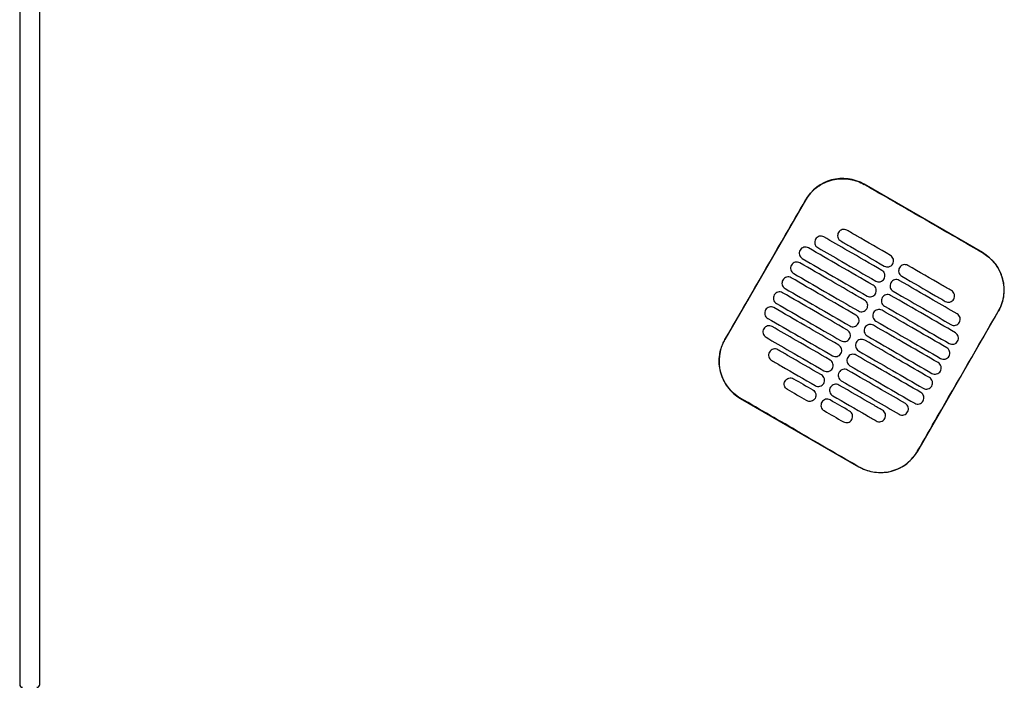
# Model space of a CAD drawing. Header units: metres. Extents: x 15.7 to 54.8, y -39.7 to 1.1.
# Tile 248 of 256: x 52.319 to 53.004, y -24.66 to -24.195. Entities that reach past the tile are written whole.
import ezdxf

# ---------------------------------------------------------------- set-up
doc = ezdxf.new("R2010")
doc.units = ezdxf.units.M
doc.header["$MEASUREMENT"] = 0
doc.layers.add('2D', color=252, linetype='Continuous')

# ---------------------------------------------------------------- blocks, each defined once
blk = doc.blocks.new('2D_QYOS_600')
for p, q in [((-0.00003, -0.971), (-0.00003, -1.855)), ((-0.00003, -0.971), (-0.00003, -1.855)), ((0.01397, -1.855), (0.01397, -0.971)), ((0.01397, -1.855), (0.01397, -0.971)), ((0.66975, -1.55474), (0.58749, -1.50722)), ((0.54651, -1.5182), (0.49048, -1.61518)), ((0.6247, -1.69271), (0.68072, -1.59573)), ((0.50145, -1.65616), (0.58371, -1.70368))]:
    blk.add_line(p, q)
for centre, radius, start, end in [((0.57248, -1.5332), 0.03, 59.98651, 149.98651), ((0.65474, -1.58072), 0.03, 329.98651, 59.98651), ((0.51646, -1.63018), 0.03, 149.98651, 239.98651), ((0.59872, -1.6777), 0.03, 239.98651, 329.98651), ((0.00197, -1.855), 0.002, 180, 270), ((0.00197, -1.855), 0.002, 180, 270), ((0.01197, -1.855), 0.002, 270, 0), ((0.01197, -1.855), 0.002, 270, 0)]:
    blk.add_arc(centre, radius, start, end)
for points, knots in [([(0.5466, -1.51825), (0.5474, -1.51686), (0.54831, -1.51554), (0.55126, -1.51193), (0.55353, -1.50988), (0.55932, -1.50608), (0.56295, -1.5046), (0.57039, -1.50315), (0.57413, -1.50312), (0.58118, -1.50439), (0.58444, -1.50559), (0.58743, -1.50732)], [12.978915, 12.978915, 12.978915, 12.978915, 13.461173, 13.461173, 14.374287, 14.374287, 15.53872, 15.53872, 16.650066, 16.650066, 17.687358, 17.687358, 17.687358, 17.687358]), ([(0.49058, -1.61523), (0.50462, -1.59094), (0.51866, -1.56665), (0.53733, -1.53432), (0.54196, -1.52628), (0.5466, -1.51825)], [1.133412, 1.133412, 1.133412, 1.133412, 2.681586, 2.681586, 3.193366, 3.193366, 3.193366, 3.193366]), ([(0.66969, -1.55484), (0.6591, -1.54872), (0.64807, -1.54236), (0.6326, -1.53342), (0.63056, -1.53225), (0.62856, -1.53109)], [-21.78268, -21.78268, -21.78268, -21.78268, -17.142885, -17.142885, -16.423665, -16.423665, -16.423665, -16.423665]), ([(0.56952, -1.54073), (0.56928, -1.54115), (0.56906, -1.5417), (0.56891, -1.54289), (0.56894, -1.54344), (0.56923, -1.54452), (0.56948, -1.54504), (0.57021, -1.54599), (0.57066, -1.54635), (0.57109, -1.5466)], [-0.5553355, -0.5553355, -0.5553355, -0.5553355, -0.4045594, -0.4045594, -0.278267, -0.278267, -0.1472206, -0.1472206, 0, 0, 0, 0]), ([(0.57539, -1.53915), (0.57497, -1.53891), (0.57442, -1.53869), (0.57324, -1.53854), (0.57268, -1.53858), (0.57161, -1.53886), (0.57109, -1.53911), (0.57013, -1.53984), (0.56977, -1.5403), (0.56952, -1.54073)], [-0.5513873, -0.5513873, -0.5513873, -0.5513873, -0.4031046, -0.4031046, -0.2776919, -0.2776919, -0.1471638, -0.1471638, 0, 0, 0, 0]), ([(0.60571, -1.55667), (0.59784, -1.55212), (0.58997, -1.54758), (0.57987, -1.54174), (0.57763, -1.54045), (0.57539, -1.53915)], [0.699452, 0.699452, 0.699452, 0.699452, 3.425217, 3.425217, 4.200582, 4.200582, 4.200582, 4.200582]), ([(0.55356, -1.54537), (0.55332, -1.54579), (0.5531, -1.54634), (0.55295, -1.54753), (0.55298, -1.54808), (0.55326, -1.54916), (0.55352, -1.54967), (0.55425, -1.55063), (0.5547, -1.55099), (0.55513, -1.55124)], [-0.5553006, -0.5553006, -0.5553006, -0.5553006, -0.4045498, -0.4045498, -0.2782639, -0.2782639, -0.1472208, -0.1472208, 0, 0, 0, 0]), ([(0.55943, -1.54379), (0.55901, -1.54355), (0.55846, -1.54333), (0.55728, -1.54318), (0.55672, -1.54322), (0.55565, -1.5435), (0.55513, -1.54375), (0.55417, -1.54448), (0.55381, -1.54494), (0.55356, -1.54537)], [-0.5514247, -0.5514247, -0.5514247, -0.5514247, -0.4031161, -0.4031161, -0.2776965, -0.2776965, -0.1471644, -0.1471644, 0, 0, 0, 0]), ([(0.5997, -1.56706), (0.59184, -1.56251), (0.58397, -1.55797), (0.57054, -1.55021), (0.56499, -1.547), (0.55943, -1.54379)], [0.699452, 0.699452, 0.699452, 0.699452, 3.42526, 3.42526, 5.350619, 5.350619, 5.350619, 5.350619]), ([(0.57109, -1.5466), (0.57333, -1.54789), (0.57556, -1.54919), (0.58567, -1.55502), (0.59354, -1.55957), (0.6014, -1.56411)], [2.649916, 2.649916, 2.649916, 2.649916, 3.425249, 3.425249, 6.151046, 6.151046, 6.151046, 6.151046]), ([(0.54279, -1.55301), (0.54255, -1.55343), (0.54233, -1.55398), (0.54218, -1.55517), (0.54222, -1.55572), (0.5425, -1.5568), (0.54275, -1.55731), (0.54348, -1.55827), (0.54394, -1.55863), (0.54436, -1.55888)], [-0.5552879, -0.5552879, -0.5552879, -0.5552879, -0.4045447, -0.4045447, -0.2782629, -0.2782629, -0.1472212, -0.1472212, 0, 0, 0, 0]), ([(0.54866, -1.55143), (0.54824, -1.55119), (0.54769, -1.55097), (0.54651, -1.55082), (0.54596, -1.55086), (0.54488, -1.55114), (0.54436, -1.55139), (0.54341, -1.55212), (0.54304, -1.55258), (0.54279, -1.55301)], [-0.5514376, -0.5514376, -0.5514376, -0.5514376, -0.4031217, -0.4031217, -0.2776979, -0.2776979, -0.1471642, -0.1471642, 0, 0, 0, 0]), ([(0.5937, -1.57745), (0.58583, -1.5729), (0.57797, -1.56836), (0.56295, -1.55969), (0.55581, -1.55556), (0.54866, -1.55143)], [0.699452, 0.699452, 0.699452, 0.699452, 3.425292, 3.425292, 5.900643, 5.900643, 5.900643, 5.900643]), ([(0.55513, -1.55124), (0.56068, -1.55445), (0.56624, -1.55766), (0.57967, -1.56541), (0.58753, -1.56996), (0.5954, -1.5745)], [1.499949, 1.499949, 1.499949, 1.499949, 3.425284, 3.425284, 6.151116, 6.151116, 6.151116, 6.151116]), ([(0.54266, -1.56182), (0.54224, -1.56158), (0.54169, -1.56136), (0.54051, -1.56121), (0.53996, -1.56125), (0.53888, -1.56153), (0.53836, -1.56178), (0.5374, -1.56251), (0.53704, -1.56297), (0.53679, -1.5634)], [-0.5514273, -0.5514273, -0.5514273, -0.5514273, -0.4031209, -0.4031209, -0.2776962, -0.2776962, -0.1471634, -0.1471634, 0, 0, 0, 0]), ([(0.54436, -1.55888), (0.55151, -1.56301), (0.55865, -1.56713), (0.57366, -1.5758), (0.58153, -1.58035), (0.5894, -1.58489)], [0.949972, 0.949972, 0.949972, 0.949972, 3.425307, 3.425307, 6.151164, 6.151164, 6.151164, 6.151164]), ([(0.60727, -1.56254), (0.60752, -1.56212), (0.60774, -1.56156), (0.60789, -1.56038), (0.60785, -1.55982), (0.60757, -1.55875), (0.60732, -1.55823), (0.60659, -1.55728), (0.60613, -1.55691), (0.60571, -1.55667)], [-0.5553984, -0.5553984, -0.5553984, -0.5553984, -0.4045681, -0.4045681, -0.278271, -0.278271, -0.1472202, -0.1472202, 0, 0, 0, 0]), ([(0.66969, -1.55484), (0.67097, -1.55558), (0.6722, -1.55641), (0.67535, -1.55892), (0.67713, -1.56075), (0.67866, -1.56278), (0.68096, -1.56585), (0.68264, -1.56932), (0.68461, -1.57671), (0.68488, -1.58056), (0.68395, -1.58819), (0.68274, -1.59189), (0.68078, -1.5954), (0.6807, -1.59554), (0.68063, -1.59567)], [17.619777, 17.619777, 17.619777, 17.619777, 18.064718, 18.064718, 18.827754, 18.827754, 18.827754, 19.97637, 19.97637, 21.122539, 21.122539, 22.281306, 22.281306, 22.328075, 22.328075, 22.328075, 22.328075]), ([(0.53679, -1.5634), (0.53655, -1.56382), (0.53633, -1.56437), (0.53618, -1.56556), (0.53622, -1.56611), (0.5365, -1.56719), (0.53675, -1.5677), (0.53748, -1.56866), (0.53794, -1.56902), (0.53836, -1.56927)], [-0.5552955, -0.5552955, -0.5552955, -0.5552955, -0.4045438, -0.4045438, -0.2782634, -0.2782634, -0.1472215, -0.1472215, 0, 0, 0, 0]), ([(0.5877, -1.58784), (0.57983, -1.58329), (0.57196, -1.57875), (0.55695, -1.57008), (0.54981, -1.56595), (0.54266, -1.56182)], [0.699452, 0.699452, 0.699452, 0.699452, 3.425313, 3.425313, 5.900643, 5.900643, 5.900643, 5.900643]), ([(0.60127, -1.57293), (0.60152, -1.57251), (0.60173, -1.57195), (0.60188, -1.57077), (0.60185, -1.57021), (0.60157, -1.56914), (0.60131, -1.56862), (0.60059, -1.56767), (0.60013, -1.5673), (0.5997, -1.56706)], [-0.5553839, -0.5553839, -0.5553839, -0.5553839, -0.4045626, -0.4045626, -0.2782686, -0.2782686, -0.1472195, -0.1472195, 0, 0, 0, 0]), ([(0.6014, -1.56411), (0.60183, -1.56436), (0.60238, -1.56457), (0.60356, -1.56472), (0.60411, -1.56469), (0.60519, -1.56441), (0.6057, -1.56415), (0.60666, -1.56342), (0.60703, -1.56296), (0.60727, -1.56254)], [-0.551307, -0.551307, -0.551307, -0.551307, -0.4030846, -0.4030846, -0.2776802, -0.2776802, -0.1471604, -0.1471604, 0, 0, 0, 0]), ([(0.61195, -1.56524), (0.61171, -1.56566), (0.61149, -1.56621), (0.61134, -1.5674), (0.61137, -1.56795), (0.61165, -1.56903), (0.61191, -1.56955), (0.61263, -1.5705), (0.61309, -1.57086), (0.61352, -1.57111)], [-0.555416, -0.555416, -0.555416, -0.555416, -0.4045716, -0.4045716, -0.2782736, -0.2782736, -0.1472211, -0.1472211, 0, 0, 0, 0]), ([(0.61782, -1.56366), (0.6174, -1.56342), (0.61685, -1.5632), (0.61567, -1.56305), (0.61511, -1.56309), (0.61404, -1.56337), (0.61352, -1.56362), (0.61256, -1.56435), (0.61219, -1.56481), (0.61195, -1.56524)], [-0.5512944, -0.5512944, -0.5512944, -0.5512944, -0.4030833, -0.4030833, -0.2776787, -0.2776787, -0.1471599, -0.1471599, 0, 0, 0, 0]), ([(0.64814, -1.58118), (0.6459, -1.57988), (0.64366, -1.57859), (0.63355, -1.57275), (0.62569, -1.56821), (0.61782, -1.56366)], [2.649852, 2.649852, 2.649852, 2.649852, 3.425217, 3.425217, 6.150982, 6.150982, 6.150982, 6.150982]), ([(0.53079, -1.57379), (0.53055, -1.57421), (0.53033, -1.57476), (0.53018, -1.57595), (0.53021, -1.5765), (0.5305, -1.57758), (0.53075, -1.5781), (0.53148, -1.57905), (0.53193, -1.57941), (0.53236, -1.57966)], [-0.5553078, -0.5553078, -0.5553078, -0.5553078, -0.4045446, -0.4045446, -0.2782647, -0.2782647, -0.147222, -0.147222, 0, 0, 0, 0]), ([(0.53666, -1.57221), (0.53624, -1.57197), (0.53569, -1.57175), (0.53451, -1.5716), (0.53395, -1.57164), (0.53288, -1.57192), (0.53236, -1.57217), (0.5314, -1.5729), (0.53104, -1.57336), (0.53079, -1.57379)], [-0.5514137, -0.5514137, -0.5514137, -0.5514137, -0.4031194, -0.4031194, -0.2776944, -0.2776944, -0.1471627, -0.1471627, 0, 0, 0, 0]), ([(0.5817, -1.59823), (0.57383, -1.59368), (0.56596, -1.58914), (0.55095, -1.58047), (0.5438, -1.57634), (0.53666, -1.57221)], [0.699452, 0.699452, 0.699452, 0.699452, 3.425322, 3.425322, 5.900643, 5.900643, 5.900643, 5.900643]), ([(0.53836, -1.56927), (0.5455, -1.5734), (0.55265, -1.57752), (0.56766, -1.5862), (0.57553, -1.59074), (0.5834, -1.59529)], [0.949998, 0.949998, 0.949998, 0.949998, 3.42532, 3.42532, 6.151189, 6.151189, 6.151189, 6.151189]), ([(0.5954, -1.5745), (0.59582, -1.57475), (0.59637, -1.57497), (0.59755, -1.57511), (0.59811, -1.57508), (0.59918, -1.5748), (0.5997, -1.57454), (0.60066, -1.57381), (0.60103, -1.57335), (0.60127, -1.57293)], [-0.551317, -0.551317, -0.551317, -0.551317, -0.4030867, -0.4030867, -0.2776803, -0.2776803, -0.1471597, -0.1471597, 0, 0, 0, 0]), ([(0.61182, -1.57405), (0.61139, -1.57381), (0.61085, -1.57359), (0.60966, -1.57344), (0.60911, -1.57348), (0.60804, -1.57376), (0.60752, -1.57401), (0.60656, -1.57475), (0.60619, -1.5752), (0.60595, -1.57563)], [-0.5513075, -0.5513075, -0.5513075, -0.5513075, -0.4030857, -0.4030857, -0.2776792, -0.2776792, -0.1471593, -0.1471593, 0, 0, 0, 0]), ([(0.65209, -1.59732), (0.64653, -1.59411), (0.64098, -1.5909), (0.62755, -1.58314), (0.61968, -1.5786), (0.61182, -1.57405)], [1.499901, 1.499901, 1.499901, 1.499901, 3.42526, 3.42526, 6.151068, 6.151068, 6.151068, 6.151068]), ([(0.61352, -1.57111), (0.62138, -1.57566), (0.62925, -1.5802), (0.63936, -1.58604), (0.6416, -1.58733), (0.64383, -1.58862)], [0.699452, 0.699452, 0.699452, 0.699452, 3.425249, 3.425249, 4.200582, 4.200582, 4.200582, 4.200582]), ([(0.53066, -1.5826), (0.53023, -1.58236), (0.52969, -1.58214), (0.5285, -1.58199), (0.52795, -1.58203), (0.52688, -1.58231), (0.52636, -1.58256), (0.5254, -1.5833), (0.52503, -1.58375), (0.52479, -1.58418)], [-0.5513969, -0.5513969, -0.5513969, -0.5513969, -0.4031172, -0.4031172, -0.2776925, -0.2776925, -0.1471621, -0.1471621, 0, 0, 0, 0]), ([(0.53236, -1.57966), (0.5395, -1.58379), (0.54665, -1.58791), (0.56166, -1.59659), (0.56953, -1.60113), (0.57739, -1.60568)], [0.950001, 0.950001, 0.950001, 0.950001, 3.425322, 3.425322, 6.151192, 6.151192, 6.151192, 6.151192]), ([(0.59527, -1.58332), (0.59551, -1.5829), (0.59573, -1.58235), (0.59588, -1.58116), (0.59584, -1.5806), (0.59556, -1.57953), (0.59531, -1.57901), (0.59458, -1.57806), (0.59413, -1.57769), (0.5937, -1.57745)], [-0.5553742, -0.5553742, -0.5553742, -0.5553742, -0.4045587, -0.4045587, -0.278267, -0.278267, -0.1472191, -0.1472191, 0, 0, 0, 0]), ([(0.60595, -1.57563), (0.6057, -1.57605), (0.60548, -1.5766), (0.60533, -1.57779), (0.60537, -1.57834), (0.60565, -1.57942), (0.6059, -1.57994), (0.60663, -1.58089), (0.60709, -1.58126), (0.60751, -1.5815)], [-0.5553971, -0.5553971, -0.5553971, -0.5553971, -0.4045652, -0.4045652, -0.2782705, -0.2782705, -0.1472202, -0.1472202, 0, 0, 0, 0]), ([(0.60751, -1.5815), (0.61538, -1.58605), (0.62325, -1.59059), (0.63668, -1.59835), (0.64223, -1.60156), (0.64779, -1.60477)], [0.699452, 0.699452, 0.699452, 0.699452, 3.425284, 3.425284, 5.350619, 5.350619, 5.350619, 5.350619]), ([(0.6497, -1.58705), (0.64995, -1.58663), (0.65017, -1.58607), (0.65032, -1.58489), (0.65028, -1.58433), (0.65, -1.58326), (0.64975, -1.58274), (0.64902, -1.58179), (0.64856, -1.58142), (0.64814, -1.58118)], [-0.5554179, -0.5554179, -0.5554179, -0.5554179, -0.4045683, -0.4045683, -0.2782761, -0.2782761, -0.1472238, -0.1472238, 0, 0, 0, 0]), ([(0.52479, -1.58418), (0.52454, -1.5846), (0.52432, -1.58515), (0.52417, -1.58634), (0.52421, -1.58689), (0.52449, -1.58797), (0.52474, -1.58849), (0.52547, -1.58944), (0.52593, -1.58981), (0.52636, -1.59005)], [-0.5553248, -0.5553248, -0.5553248, -0.5553248, -0.4045472, -0.4045472, -0.2782668, -0.2782668, -0.1472227, -0.1472227, 0, 0, 0, 0]), ([(0.57569, -1.60862), (0.56783, -1.60408), (0.55996, -1.59953), (0.54495, -1.59086), (0.5378, -1.58673), (0.53066, -1.5826)], [0.699452, 0.699452, 0.699452, 0.699452, 3.425321, 3.425321, 5.900643, 5.900643, 5.900643, 5.900643]), ([(0.58927, -1.59371), (0.58951, -1.59329), (0.58973, -1.59274), (0.58988, -1.59155), (0.58984, -1.591), (0.58956, -1.58992), (0.58931, -1.5894), (0.58858, -1.58845), (0.58812, -1.58808), (0.5877, -1.58784)], [-0.5553693, -0.5553693, -0.5553693, -0.5553693, -0.4045566, -0.4045566, -0.2782661, -0.2782661, -0.1472189, -0.1472189, 0, 0, 0, 0]), ([(0.5894, -1.58489), (0.58982, -1.58514), (0.59037, -1.58536), (0.59155, -1.58551), (0.5921, -1.58547), (0.59318, -1.58519), (0.5937, -1.58493), (0.59466, -1.5842), (0.59502, -1.58374), (0.59527, -1.58332)], [-0.5513236, -0.5513236, -0.5513236, -0.5513236, -0.4030881, -0.4030881, -0.2776804, -0.2776804, -0.1471592, -0.1471592, 0, 0, 0, 0]), ([(0.59994, -1.58602), (0.5997, -1.58644), (0.59948, -1.58699), (0.59933, -1.58818), (0.59937, -1.58874), (0.59965, -1.58981), (0.5999, -1.59033), (0.60063, -1.59128), (0.60109, -1.59165), (0.60151, -1.59189)], [-0.555383, -0.555383, -0.555383, -0.555383, -0.4045605, -0.4045605, -0.2782682, -0.2782682, -0.1472195, -0.1472195, 0, 0, 0, 0]), ([(0.60581, -1.58445), (0.60539, -1.5842), (0.60484, -1.58398), (0.60366, -1.58383), (0.60311, -1.58387), (0.60203, -1.58415), (0.60151, -1.58441), (0.60056, -1.58514), (0.60019, -1.5856), (0.59994, -1.58602)], [-0.5513173, -0.5513173, -0.5513173, -0.5513173, -0.4030875, -0.4030875, -0.2776797, -0.2776797, -0.147159, -0.147159, 0, 0, 0, 0]), ([(0.65085, -1.61046), (0.64371, -1.60633), (0.63656, -1.60221), (0.62155, -1.59354), (0.61368, -1.58899), (0.60581, -1.58445)], [0.949941, 0.949941, 0.949941, 0.949941, 3.425291, 3.425291, 6.151132, 6.151132, 6.151132, 6.151132]), ([(0.64383, -1.58862), (0.64426, -1.58887), (0.6448, -1.58908), (0.64599, -1.58923), (0.64654, -1.5892), (0.64761, -1.58892), (0.64813, -1.58866), (0.64909, -1.58793), (0.64946, -1.58747), (0.6497, -1.58705)], [-0.5513007, -0.5513007, -0.5513007, -0.5513007, -0.4030941, -0.4030941, -0.2776814, -0.2776814, -0.1471603, -0.1471603, 0, 0, 0, 0]), ([(0.51878, -1.59457), (0.51854, -1.59499), (0.51832, -1.59554), (0.51817, -1.59673), (0.51821, -1.59729), (0.51849, -1.59836), (0.51874, -1.59888), (0.51947, -1.59983), (0.51993, -1.6002), (0.52035, -1.60044)], [-0.5553464, -0.5553464, -0.5553464, -0.5553464, -0.4045515, -0.4045515, -0.2782697, -0.2782697, -0.1472236, -0.1472236, 0, 0, 0, 0]), ([(0.52465, -1.593), (0.52423, -1.59275), (0.52368, -1.59253), (0.5225, -1.59238), (0.52195, -1.59242), (0.52087, -1.5927), (0.52035, -1.59296), (0.5194, -1.59369), (0.51903, -1.59415), (0.51878, -1.59457)], [-0.5513769, -0.5513769, -0.5513769, -0.5513769, -0.4031143, -0.4031143, -0.2776905, -0.2776905, -0.1471617, -0.1471617, 0, 0, 0, 0]), ([(0.56969, -1.61901), (0.56182, -1.61447), (0.55396, -1.60992), (0.53894, -1.60125), (0.5318, -1.59712), (0.52465, -1.593)], [0.699452, 0.699452, 0.699452, 0.699452, 3.425308, 3.425308, 5.900643, 5.900643, 5.900643, 5.900643]), ([(0.52636, -1.59005), (0.5335, -1.59418), (0.54064, -1.59831), (0.55566, -1.60698), (0.56352, -1.61152), (0.57139, -1.61607)], [0.949982, 0.949982, 0.949982, 0.949982, 3.425312, 3.425312, 6.151173, 6.151173, 6.151173, 6.151173]), ([(0.5834, -1.59529), (0.58382, -1.59553), (0.58437, -1.59575), (0.58555, -1.5959), (0.5861, -1.59586), (0.58718, -1.59558), (0.5877, -1.59533), (0.58866, -1.59459), (0.58902, -1.59414), (0.58927, -1.59371)], [-0.5513269, -0.5513269, -0.5513269, -0.5513269, -0.403089, -0.403089, -0.2776804, -0.2776804, -0.1471589, -0.1471589, 0, 0, 0, 0]), ([(0.59981, -1.59484), (0.59939, -1.59459), (0.59884, -1.59437), (0.59766, -1.59423), (0.59711, -1.59426), (0.59603, -1.59454), (0.59551, -1.5948), (0.59455, -1.59553), (0.59419, -1.59599), (0.59394, -1.59641)], [-0.5513238, -0.5513238, -0.5513238, -0.5513238, -0.4030887, -0.4030887, -0.27768, -0.27768, -0.1471588, -0.1471588, 0, 0, 0, 0]), ([(0.64485, -1.62085), (0.6377, -1.61673), (0.63056, -1.6126), (0.61555, -1.60393), (0.60768, -1.59938), (0.59981, -1.59484)], [0.949982, 0.949982, 0.949982, 0.949982, 3.425312, 3.425312, 6.151173, 6.151173, 6.151173, 6.151173]), ([(0.60151, -1.59189), (0.60938, -1.59644), (0.61725, -1.60098), (0.63226, -1.60965), (0.6394, -1.61378), (0.64655, -1.61791)], [0.699452, 0.699452, 0.699452, 0.699452, 3.425308, 3.425308, 5.900643, 5.900643, 5.900643, 5.900643]), ([(0.6246, -1.69265), (0.62916, -1.68476), (0.63389, -1.67656), (0.65254, -1.64426), (0.66658, -1.61996), (0.68063, -1.59567)], [-3.18138, -3.18138, -3.18138, -3.18138, -2.673929, -2.673929, -1.133377, -1.133377, -1.133377, -1.133377]), ([(0.52035, -1.60044), (0.5275, -1.60457), (0.53464, -1.6087), (0.54965, -1.61737), (0.55752, -1.62191), (0.56539, -1.62646)], [0.949941, 0.949941, 0.949941, 0.949941, 3.425292, 3.425292, 6.151132, 6.151132, 6.151132, 6.151132]), ([(0.58326, -1.6041), (0.58351, -1.60368), (0.58373, -1.60313), (0.58388, -1.60194), (0.58384, -1.60139), (0.58356, -1.60031), (0.58331, -1.59979), (0.58258, -1.59884), (0.58212, -1.59848), (0.5817, -1.59823)], [-0.5553691, -0.5553691, -0.5553691, -0.5553691, -0.4045561, -0.4045561, -0.278266, -0.278266, -0.1472189, -0.1472189, 0, 0, 0, 0]), ([(0.59394, -1.59641), (0.5937, -1.59683), (0.59348, -1.59739), (0.59333, -1.59857), (0.59337, -1.59913), (0.59365, -1.6002), (0.5939, -1.60072), (0.59463, -1.60167), (0.59509, -1.60204), (0.59551, -1.60228)], [-0.5553737, -0.5553737, -0.5553737, -0.5553737, -0.4045574, -0.4045574, -0.2782667, -0.2782667, -0.1472191, -0.1472191, 0, 0, 0, 0]), ([(0.59551, -1.60228), (0.60338, -1.60683), (0.61125, -1.61137), (0.62626, -1.62004), (0.6334, -1.62417), (0.64055, -1.6283)], [0.699452, 0.699452, 0.699452, 0.699452, 3.425321, 3.425321, 5.900643, 5.900643, 5.900643, 5.900643]), ([(0.65366, -1.60319), (0.6539, -1.60277), (0.65412, -1.60222), (0.65427, -1.60103), (0.65423, -1.60048), (0.65395, -1.5994), (0.6537, -1.59888), (0.65297, -1.59793), (0.65252, -1.59756), (0.65209, -1.59732)], [-0.5553798, -0.5553798, -0.5553798, -0.5553798, -0.4045588, -0.4045588, -0.278273, -0.278273, -0.147224, -0.147224, 0, 0, 0, 0]), ([(0.51754, -1.60771), (0.5173, -1.60813), (0.51708, -1.60869), (0.51693, -1.60987), (0.51697, -1.61043), (0.51725, -1.6115), (0.5175, -1.61202), (0.51823, -1.61297), (0.51869, -1.61334), (0.51911, -1.61358)], [-0.55538, -0.55538, -0.55538, -0.55538, -0.4045589, -0.4045589, -0.278273, -0.278273, -0.147224, -0.147224, 0, 0, 0, 0]), ([(0.52341, -1.60614), (0.52299, -1.60589), (0.52244, -1.60568), (0.52126, -1.60553), (0.52071, -1.60556), (0.51963, -1.60584), (0.51911, -1.6061), (0.51816, -1.60683), (0.51779, -1.60729), (0.51754, -1.60771)], [-0.551342, -0.551342, -0.551342, -0.551342, -0.4031061, -0.4031061, -0.2776864, -0.2776864, -0.147161, -0.147161, 0, 0, 0, 0]), ([(0.56369, -1.6294), (0.55582, -1.62486), (0.54795, -1.62031), (0.53453, -1.61256), (0.52897, -1.60935), (0.52341, -1.60614)], [0.699452, 0.699452, 0.699452, 0.699452, 3.425284, 3.425284, 5.350619, 5.350619, 5.350619, 5.350619]), ([(0.57726, -1.61449), (0.57751, -1.61407), (0.57773, -1.61352), (0.57787, -1.61233), (0.57784, -1.61178), (0.57756, -1.6107), (0.5773, -1.61019), (0.57658, -1.60923), (0.57612, -1.60887), (0.57569, -1.60862)], [-0.5553737, -0.5553737, -0.5553737, -0.5553737, -0.4045574, -0.4045574, -0.2782667, -0.2782667, -0.1472191, -0.1472191, 0, 0, 0, 0]), ([(0.57739, -1.60568), (0.57782, -1.60592), (0.57837, -1.60614), (0.57955, -1.60629), (0.5801, -1.60625), (0.58118, -1.60597), (0.58169, -1.60572), (0.58265, -1.60499), (0.58302, -1.60453), (0.58326, -1.6041)], [-0.551327, -0.551327, -0.551327, -0.551327, -0.4030892, -0.4030892, -0.2776802, -0.2776802, -0.1471588, -0.1471588, 0, 0, 0, 0]), ([(0.58794, -1.6068), (0.5877, -1.60722), (0.58748, -1.60778), (0.58733, -1.60896), (0.58736, -1.60952), (0.58765, -1.61059), (0.5879, -1.61111), (0.58863, -1.61206), (0.58908, -1.61243), (0.58951, -1.61267)], [-0.5553691, -0.5553691, -0.5553691, -0.5553691, -0.4045561, -0.4045561, -0.278266, -0.278266, -0.1472189, -0.1472189, 0, 0, 0, 0]), ([(0.59381, -1.60523), (0.59339, -1.60498), (0.59284, -1.60477), (0.59166, -1.60462), (0.5911, -1.60465), (0.59003, -1.60493), (0.58951, -1.60519), (0.58855, -1.60592), (0.58819, -1.60638), (0.58794, -1.6068)], [-0.551327, -0.551327, -0.551327, -0.551327, -0.4030892, -0.4030892, -0.2776802, -0.2776802, -0.1471588, -0.1471588, 0, 0, 0, 0]), ([(0.63885, -1.63124), (0.6317, -1.62712), (0.62456, -1.62299), (0.60954, -1.61432), (0.60168, -1.60977), (0.59381, -1.60523)], [0.950001, 0.950001, 0.950001, 0.950001, 3.425322, 3.425322, 6.151192, 6.151192, 6.151192, 6.151192]), ([(0.64779, -1.60477), (0.64821, -1.60501), (0.64876, -1.60523), (0.64994, -1.60538), (0.65049, -1.60534), (0.65157, -1.60506), (0.65209, -1.60481), (0.65305, -1.60408), (0.65341, -1.60362), (0.65366, -1.60319)], [-0.5513421, -0.5513421, -0.5513421, -0.5513421, -0.4031061, -0.4031061, -0.2776864, -0.2776864, -0.147161, -0.147161, 0, 0, 0, 0]), ([(0.50151, -1.65606), (0.50145, -1.65603), (0.50139, -1.656), (0.49792, -1.65396), (0.49494, -1.6513), (0.49019, -1.64498), (0.48846, -1.64138), (0.4866, -1.63408), (0.48635, -1.63047), (0.48707, -1.62395), (0.48784, -1.62107), (0.48947, -1.61728), (0.49, -1.61624), (0.49058, -1.61523)], [8.273299, 8.273299, 8.273299, 8.273299, 8.293543, 8.293543, 9.48086, 9.48086, 10.665623, 10.665623, 11.74288, 11.74288, 12.632334, 12.632334, 12.981673, 12.981673, 12.981673, 12.981673]), ([(0.51911, -1.61358), (0.52467, -1.61679), (0.53023, -1.62), (0.54365, -1.62776), (0.55152, -1.6323), (0.55939, -1.63685)], [1.499901, 1.499901, 1.499901, 1.499901, 3.42526, 3.42526, 6.151068, 6.151068, 6.151068, 6.151068]), ([(0.57139, -1.61607), (0.57181, -1.61631), (0.57236, -1.61653), (0.57354, -1.61668), (0.5741, -1.61664), (0.57517, -1.61636), (0.57569, -1.61611), (0.57665, -1.61538), (0.57702, -1.61492), (0.57726, -1.61449)], [-0.5513238, -0.5513238, -0.5513238, -0.5513238, -0.4030887, -0.4030887, -0.27768, -0.27768, -0.1471588, -0.1471588, 0, 0, 0, 0]), ([(0.58781, -1.61562), (0.58738, -1.61537), (0.58684, -1.61516), (0.58565, -1.61501), (0.5851, -1.61504), (0.58403, -1.61532), (0.58351, -1.61558), (0.58255, -1.61631), (0.58218, -1.61677), (0.58194, -1.61719)], [-0.551327, -0.551327, -0.551327, -0.551327, -0.403089, -0.403089, -0.2776804, -0.2776804, -0.1471589, -0.1471589, 0, 0, 0, 0]), ([(0.63284, -1.64163), (0.6257, -1.63751), (0.61855, -1.63338), (0.60354, -1.62471), (0.59567, -1.62016), (0.58781, -1.61562)], [0.949998, 0.949998, 0.949998, 0.949998, 3.42532, 3.42532, 6.151189, 6.151189, 6.151189, 6.151189]), ([(0.58951, -1.61267), (0.59738, -1.61722), (0.60524, -1.62176), (0.62026, -1.63044), (0.6274, -1.63456), (0.63454, -1.63869)], [0.699452, 0.699452, 0.699452, 0.699452, 3.425322, 3.425322, 5.900643, 5.900643, 5.900643, 5.900643]), ([(0.64655, -1.61791), (0.64697, -1.61815), (0.64752, -1.61837), (0.6487, -1.61852), (0.64925, -1.61848), (0.65033, -1.6182), (0.65085, -1.61795), (0.65181, -1.61722), (0.65217, -1.61676), (0.65242, -1.61633)], [-0.551377, -0.551377, -0.551377, -0.551377, -0.4031143, -0.4031143, -0.2776905, -0.2776905, -0.1471617, -0.1471617, 0, 0, 0, 0]), ([(0.65242, -1.61633), (0.65266, -1.61591), (0.65288, -1.61536), (0.65303, -1.61417), (0.65299, -1.61362), (0.65271, -1.61254), (0.65246, -1.61203), (0.65173, -1.61107), (0.65128, -1.61071), (0.65085, -1.61046)], [-0.5553462, -0.5553462, -0.5553462, -0.5553462, -0.4045514, -0.4045514, -0.2782696, -0.2782696, -0.1472236, -0.1472236, 0, 0, 0, 0]), ([(0.52737, -1.62228), (0.52695, -1.62204), (0.5264, -1.62182), (0.52522, -1.62167), (0.52466, -1.62171), (0.52359, -1.62199), (0.52307, -1.62224), (0.52211, -1.62297), (0.52175, -1.62343), (0.5215, -1.62386)], [-0.5513007, -0.5513007, -0.5513007, -0.5513007, -0.4030941, -0.4030941, -0.2776814, -0.2776814, -0.1471603, -0.1471603, 0, 0, 0, 0]), ([(0.55769, -1.63979), (0.54982, -1.63525), (0.54195, -1.6307), (0.53185, -1.62487), (0.52961, -1.62357), (0.52737, -1.62228)], [0.699452, 0.699452, 0.699452, 0.699452, 3.425249, 3.425249, 4.200582, 4.200582, 4.200582, 4.200582]), ([(0.57126, -1.62488), (0.5715, -1.62446), (0.57172, -1.62391), (0.57187, -1.62272), (0.57183, -1.62217), (0.57155, -1.62109), (0.5713, -1.62058), (0.57057, -1.61962), (0.57012, -1.61926), (0.56969, -1.61901)], [-0.555383, -0.555383, -0.555383, -0.555383, -0.4045604, -0.4045604, -0.2782682, -0.2782682, -0.1472195, -0.1472195, 0, 0, 0, 0]), ([(0.58194, -1.61719), (0.58169, -1.61762), (0.58147, -1.61817), (0.58132, -1.61936), (0.58136, -1.61991), (0.58164, -1.62098), (0.58189, -1.6215), (0.58262, -1.62245), (0.58308, -1.62282), (0.58351, -1.62306)], [-0.5553693, -0.5553693, -0.5553693, -0.5553693, -0.4045566, -0.4045566, -0.2782661, -0.2782661, -0.1472189, -0.1472189, 0, 0, 0, 0]), ([(0.58351, -1.62306), (0.59137, -1.62761), (0.59924, -1.63215), (0.61425, -1.64083), (0.6214, -1.64495), (0.62854, -1.64908)], [0.699452, 0.699452, 0.699452, 0.699452, 3.425313, 3.425313, 5.900643, 5.900643, 5.900643, 5.900643]), ([(0.64642, -1.62672), (0.64666, -1.6263), (0.64688, -1.62575), (0.64703, -1.62456), (0.64699, -1.62401), (0.64671, -1.62293), (0.64646, -1.62242), (0.64573, -1.62146), (0.64527, -1.6211), (0.64485, -1.62085)], [-0.5553245, -0.5553245, -0.5553245, -0.5553245, -0.4045471, -0.4045471, -0.2782667, -0.2782667, -0.1472226, -0.1472226, 0, 0, 0, 0]), ([(0.5215, -1.62386), (0.52126, -1.62428), (0.52104, -1.62483), (0.52089, -1.62602), (0.52092, -1.62657), (0.52121, -1.62765), (0.52146, -1.62816), (0.52219, -1.62912), (0.52264, -1.62948), (0.52307, -1.62973)], [-0.555418, -0.555418, -0.555418, -0.555418, -0.4045683, -0.4045683, -0.2782762, -0.2782762, -0.1472238, -0.1472238, 0, 0, 0, 0]), ([(0.52307, -1.62973), (0.52531, -1.63102), (0.52754, -1.63231), (0.53765, -1.63815), (0.54552, -1.6427), (0.55338, -1.64724)], [2.649852, 2.649852, 2.649852, 2.649852, 3.425217, 3.425217, 6.150983, 6.150983, 6.150983, 6.150983]), ([(0.56526, -1.63527), (0.5655, -1.63485), (0.56572, -1.6343), (0.56587, -1.63311), (0.56583, -1.63256), (0.56555, -1.63148), (0.5653, -1.63097), (0.56457, -1.63001), (0.56411, -1.62965), (0.56369, -1.6294)], [-0.555397, -0.555397, -0.555397, -0.555397, -0.4045652, -0.4045652, -0.2782705, -0.2782705, -0.1472202, -0.1472202, 0, 0, 0, 0]), ([(0.56539, -1.62646), (0.56581, -1.6267), (0.56636, -1.62692), (0.56754, -1.62707), (0.56809, -1.62703), (0.56917, -1.62675), (0.56969, -1.6265), (0.57065, -1.62577), (0.57101, -1.62531), (0.57126, -1.62488)], [-0.5513173, -0.5513173, -0.5513173, -0.5513173, -0.4030875, -0.4030875, -0.2776797, -0.2776797, -0.147159, -0.147159, 0, 0, 0, 0]), ([(0.57593, -1.62758), (0.57569, -1.62801), (0.57547, -1.62856), (0.57532, -1.62975), (0.57536, -1.6303), (0.57564, -1.63137), (0.57589, -1.63189), (0.57662, -1.63285), (0.57708, -1.63321), (0.5775, -1.63346)], [-0.5553742, -0.5553742, -0.5553742, -0.5553742, -0.4045587, -0.4045587, -0.278267, -0.278267, -0.1472191, -0.1472191, 0, 0, 0, 0]), ([(0.5818, -1.62601), (0.58138, -1.62576), (0.58083, -1.62555), (0.57965, -1.6254), (0.5791, -1.62543), (0.57802, -1.62572), (0.5775, -1.62597), (0.57655, -1.6267), (0.57618, -1.62716), (0.57593, -1.62758)], [-0.5513237, -0.5513237, -0.5513237, -0.5513237, -0.4030882, -0.4030882, -0.2776804, -0.2776804, -0.1471592, -0.1471592, 0, 0, 0, 0]), ([(0.62684, -1.65202), (0.6197, -1.6479), (0.61255, -1.64377), (0.59754, -1.6351), (0.58967, -1.63055), (0.5818, -1.62601)], [0.949973, 0.949973, 0.949973, 0.949973, 3.425307, 3.425307, 6.151164, 6.151164, 6.151164, 6.151164]), ([(0.64055, -1.6283), (0.64097, -1.62854), (0.64152, -1.62876), (0.6427, -1.62891), (0.64325, -1.62887), (0.64433, -1.62859), (0.64485, -1.62834), (0.64581, -1.62761), (0.64617, -1.62715), (0.64642, -1.62672)], [-0.551397, -0.551397, -0.551397, -0.551397, -0.4031173, -0.4031173, -0.2776925, -0.2776925, -0.1471621, -0.1471621, 0, 0, 0, 0]), ([(0.55939, -1.63685), (0.55981, -1.63709), (0.56036, -1.63731), (0.56154, -1.63746), (0.56209, -1.63742), (0.56317, -1.63714), (0.56369, -1.63689), (0.56465, -1.63616), (0.56501, -1.6357), (0.56526, -1.63527)], [-0.5513075, -0.5513075, -0.5513075, -0.5513075, -0.4030857, -0.4030857, -0.2776792, -0.2776792, -0.1471593, -0.1471593, 0, 0, 0, 0]), ([(0.5758, -1.6364), (0.57538, -1.63616), (0.57483, -1.63594), (0.57365, -1.63579), (0.5731, -1.63583), (0.57202, -1.63611), (0.5715, -1.63636), (0.57054, -1.63709), (0.57018, -1.63755), (0.56993, -1.63797)], [-0.5513171, -0.5513171, -0.5513171, -0.5513171, -0.4030867, -0.4030867, -0.2776803, -0.2776803, -0.1471597, -0.1471597, 0, 0, 0, 0]), ([(0.61608, -1.65966), (0.61052, -1.65645), (0.60496, -1.65324), (0.59154, -1.64549), (0.58367, -1.64094), (0.5758, -1.6364)], [1.499949, 1.499949, 1.499949, 1.499949, 3.425284, 3.425284, 6.151116, 6.151116, 6.151116, 6.151116]), ([(0.5775, -1.63346), (0.58537, -1.638), (0.59324, -1.64255), (0.60825, -1.65122), (0.61539, -1.65534), (0.62254, -1.65947)], [0.699452, 0.699452, 0.699452, 0.699452, 3.425292, 3.425292, 5.900643, 5.900643, 5.900643, 5.900643]), ([(0.64041, -1.63711), (0.64066, -1.63669), (0.64088, -1.63614), (0.64103, -1.63495), (0.64099, -1.6344), (0.64071, -1.63333), (0.64046, -1.63281), (0.63973, -1.63185), (0.63927, -1.63149), (0.63885, -1.63124)], [-0.5553076, -0.5553076, -0.5553076, -0.5553076, -0.4045445, -0.4045445, -0.2782646, -0.2782646, -0.1472219, -0.1472219, 0, 0, 0, 0]), ([(0.53238, -1.644), (0.53263, -1.64358), (0.53299, -1.64312), (0.53395, -1.64239), (0.53447, -1.64213), (0.53555, -1.64185), (0.5361, -1.64181), (0.53728, -1.64196), (0.53783, -1.64218), (0.53825, -1.64243)], [0, 0, 0, 0, 0.1471602, 0.1471602, 0.2776775, 0.2776775, 0.4030818, 0.4030818, 0.5512681, 0.5512681, 0.5512681, 0.5512681]), ([(0.55925, -1.64566), (0.5595, -1.64524), (0.55972, -1.64469), (0.55987, -1.6435), (0.55983, -1.64295), (0.55955, -1.64188), (0.5593, -1.64136), (0.55857, -1.6404), (0.55811, -1.64004), (0.55769, -1.63979)], [-0.5554159, -0.5554159, -0.5554159, -0.5554159, -0.4045716, -0.4045716, -0.2782736, -0.2782736, -0.1472211, -0.1472211, 0, 0, 0, 0]), ([(0.56993, -1.63797), (0.56969, -1.6384), (0.56947, -1.63895), (0.56932, -1.64014), (0.56936, -1.64069), (0.56964, -1.64176), (0.56989, -1.64228), (0.57062, -1.64324), (0.57108, -1.6436), (0.5715, -1.64385)], [-0.5553838, -0.5553838, -0.5553838, -0.5553838, -0.4045626, -0.4045626, -0.2782686, -0.2782686, -0.1472195, -0.1472195, 0, 0, 0, 0]), ([(0.63441, -1.64751), (0.63466, -1.64708), (0.63488, -1.64653), (0.63502, -1.64534), (0.63499, -1.64479), (0.63471, -1.64372), (0.63445, -1.6432), (0.63373, -1.64224), (0.63327, -1.64188), (0.63284, -1.64163)], [-0.5552953, -0.5552953, -0.5552953, -0.5552953, -0.4045437, -0.4045437, -0.2782634, -0.2782634, -0.1472215, -0.1472215, 0, 0, 0, 0]), ([(0.63454, -1.63869), (0.63497, -1.63893), (0.63552, -1.63915), (0.6367, -1.6393), (0.63725, -1.63926), (0.63833, -1.63898), (0.63884, -1.63873), (0.6398, -1.638), (0.64017, -1.63754), (0.64041, -1.63711)], [-0.5514139, -0.5514139, -0.5514139, -0.5514139, -0.4031194, -0.4031194, -0.2776944, -0.2776944, -0.1471626, -0.1471626, 0, 0, 0, 0]), ([(0.53395, -1.64987), (0.53353, -1.64963), (0.53307, -1.64926), (0.53234, -1.64831), (0.53209, -1.64779), (0.53181, -1.64672), (0.53177, -1.64616), (0.53192, -1.64497), (0.53214, -1.64442), (0.53238, -1.644)], [0, 0, 0, 0, 0.147223, 0.147223, 0.2782783, 0.2782783, 0.4045781, 0.4045781, 0.5554474, 0.5554474, 0.5554474, 0.5554474]), ([(0.55168, -1.65018), (0.55211, -1.65043), (0.55257, -1.65079), (0.55329, -1.65175), (0.55355, -1.65227), (0.55383, -1.65334), (0.55386, -1.65389), (0.55372, -1.65508), (0.5535, -1.65563), (0.55325, -1.65606)], [0, 0, 0, 0, 0.1472222, 0.1472222, 0.2782773, 0.2782773, 0.4045795, 0.4045795, 0.5554397, 0.5554397, 0.5554397, 0.5554397]), ([(0.55338, -1.64724), (0.55381, -1.64748), (0.55436, -1.6477), (0.55554, -1.64785), (0.55609, -1.64781), (0.55717, -1.64753), (0.55768, -1.64728), (0.55864, -1.64655), (0.55901, -1.64609), (0.55925, -1.64566)], [-0.5512944, -0.5512944, -0.5512944, -0.5512944, -0.4030833, -0.4030833, -0.2776787, -0.2776787, -0.1471599, -0.1471599, 0, 0, 0, 0]), ([(0.56393, -1.64837), (0.56369, -1.64879), (0.56347, -1.64934), (0.56332, -1.65053), (0.56335, -1.65108), (0.56364, -1.65216), (0.56389, -1.65267), (0.56462, -1.65363), (0.56507, -1.65399), (0.5655, -1.65424)], [-0.5553983, -0.5553983, -0.5553983, -0.5553983, -0.4045681, -0.4045681, -0.278271, -0.278271, -0.1472202, -0.1472202, 0, 0, 0, 0]), ([(0.5698, -1.64679), (0.56938, -1.64655), (0.56883, -1.64633), (0.56765, -1.64618), (0.56709, -1.64622), (0.56602, -1.6465), (0.5655, -1.64675), (0.56454, -1.64748), (0.56418, -1.64794), (0.56393, -1.64837)], [-0.5513071, -0.5513071, -0.5513071, -0.5513071, -0.4030846, -0.4030846, -0.2776802, -0.2776802, -0.1471604, -0.1471604, 0, 0, 0, 0]), ([(0.60012, -1.6643), (0.59788, -1.66301), (0.59564, -1.66172), (0.58553, -1.65588), (0.57767, -1.65134), (0.5698, -1.64679)], [2.649916, 2.649916, 2.649916, 2.649916, 3.425249, 3.425249, 6.151046, 6.151046, 6.151046, 6.151046]), ([(0.5715, -1.64385), (0.57937, -1.64839), (0.58724, -1.65294), (0.60066, -1.66069), (0.60622, -1.6639), (0.61177, -1.66711)], [0.699452, 0.699452, 0.699452, 0.699452, 3.42526, 3.42526, 5.350619, 5.350619, 5.350619, 5.350619]), ([(0.62854, -1.64908), (0.62896, -1.64933), (0.62951, -1.64954), (0.63069, -1.64969), (0.63125, -1.64965), (0.63232, -1.64937), (0.63284, -1.64912), (0.6338, -1.64839), (0.63417, -1.64793), (0.63441, -1.64751)], [-0.5514274, -0.5514274, -0.5514274, -0.5514274, -0.4031209, -0.4031209, -0.2776962, -0.2776962, -0.1471634, -0.1471634, 0, 0, 0, 0]), ([(0.55325, -1.65606), (0.55301, -1.65648), (0.55264, -1.65694), (0.55168, -1.65767), (0.55116, -1.65792), (0.55009, -1.65821), (0.54953, -1.65824), (0.54835, -1.65809), (0.54781, -1.65788), (0.54738, -1.65763)], [0, 0, 0, 0, 0.1471605, 0.1471605, 0.2776781, 0.2776781, 0.4030803, 0.4030803, 0.5512777, 0.5512777, 0.5512777, 0.5512777]), ([(0.5638, -1.65718), (0.56337, -1.65694), (0.56283, -1.65672), (0.56164, -1.65657), (0.56109, -1.65661), (0.56002, -1.65689), (0.5595, -1.65714), (0.55854, -1.65787), (0.55817, -1.65833), (0.55793, -1.65876)], [-0.5512937, -0.5512937, -0.5512937, -0.5512937, -0.403082, -0.403082, -0.27768, -0.27768, -0.1471612, -0.1471612, 0, 0, 0, 0]), ([(0.5655, -1.65424), (0.57337, -1.65878), (0.58123, -1.66333), (0.59134, -1.66916), (0.59358, -1.67046), (0.59581, -1.67175)], [0.699452, 0.699452, 0.699452, 0.699452, 3.425217, 3.425217, 4.200582, 4.200582, 4.200582, 4.200582]), ([(0.62841, -1.6579), (0.62865, -1.65747), (0.62887, -1.65692), (0.62902, -1.65573), (0.62898, -1.65518), (0.6287, -1.65411), (0.62845, -1.65359), (0.62772, -1.65264), (0.62727, -1.65227), (0.62684, -1.65202)], [-0.5552876, -0.5552876, -0.5552876, -0.5552876, -0.4045446, -0.4045446, -0.2782629, -0.2782629, -0.1472212, -0.1472212, 0, 0, 0, 0]), ([(0.55793, -1.65876), (0.55768, -1.65918), (0.55746, -1.65973), (0.55731, -1.66092), (0.55735, -1.66147), (0.55763, -1.66255), (0.55788, -1.66306), (0.55861, -1.66402), (0.55907, -1.66438), (0.5595, -1.66463)], [-0.5554178, -0.5554178, -0.5554178, -0.5554178, -0.4045751, -0.4045751, -0.2782741, -0.2782741, -0.1472211, -0.1472211, 0, 0, 0, 0]), ([(0.60168, -1.67017), (0.60193, -1.66975), (0.60215, -1.6692), (0.6023, -1.66801), (0.60226, -1.66746), (0.60198, -1.66639), (0.60173, -1.66587), (0.601, -1.66491), (0.60054, -1.66455), (0.60012, -1.6643)], [-0.5553353, -0.5553353, -0.5553353, -0.5553353, -0.4045593, -0.4045593, -0.278267, -0.278267, -0.1472205, -0.1472205, 0, 0, 0, 0]), ([(0.61764, -1.66554), (0.61789, -1.66511), (0.61811, -1.66456), (0.61826, -1.66337), (0.61822, -1.66282), (0.61794, -1.66175), (0.61769, -1.66123), (0.61696, -1.66027), (0.6165, -1.65991), (0.61608, -1.65966)], [-0.5553003, -0.5553003, -0.5553003, -0.5553003, -0.4045497, -0.4045497, -0.2782639, -0.2782639, -0.1472208, -0.1472208, 0, 0, 0, 0]), ([(0.62254, -1.65947), (0.62296, -1.65972), (0.62351, -1.65993), (0.62469, -1.66008), (0.62525, -1.66005), (0.62632, -1.65976), (0.62684, -1.65951), (0.6278, -1.65878), (0.62816, -1.65832), (0.62841, -1.6579)], [-0.5514378, -0.5514378, -0.5514378, -0.5514378, -0.4031217, -0.4031217, -0.2776979, -0.2776979, -0.1471642, -0.1471642, 0, 0, 0, 0]), ([(0.57293, -1.67239), (0.57335, -1.67263), (0.5739, -1.67285), (0.57508, -1.673), (0.57563, -1.67296), (0.57671, -1.67268), (0.57723, -1.67243), (0.57819, -1.6717), (0.57855, -1.67124), (0.5788, -1.67081)], [-0.5513269, -0.5513269, -0.5513269, -0.5513269, -0.4030891, -0.4030891, -0.2776846, -0.2776846, -0.1471626, -0.1471626, 0, 0, 0, 0]), ([(0.5788, -1.67081), (0.57904, -1.67039), (0.57926, -1.66984), (0.57941, -1.66865), (0.57937, -1.6681), (0.57909, -1.66702), (0.57884, -1.6665), (0.57811, -1.66555), (0.57765, -1.66519), (0.57723, -1.66494)], [-0.5553938, -0.5553938, -0.5553938, -0.5553938, -0.4045733, -0.4045733, -0.2782728, -0.2782728, -0.147221, -0.147221, 0, 0, 0, 0]), ([(0.59581, -1.67175), (0.59624, -1.67199), (0.59679, -1.67221), (0.59797, -1.67236), (0.59852, -1.67232), (0.5996, -1.67204), (0.60011, -1.67179), (0.60107, -1.67106), (0.60144, -1.6706), (0.60168, -1.67017)], [-0.5513875, -0.5513875, -0.5513875, -0.5513875, -0.4031047, -0.4031047, -0.2776919, -0.2776919, -0.1471638, -0.1471638, 0, 0, 0, 0]), ([(0.61177, -1.66711), (0.6122, -1.66736), (0.61275, -1.66757), (0.61393, -1.66772), (0.61448, -1.66769), (0.61556, -1.6674), (0.61607, -1.66715), (0.61703, -1.66642), (0.6174, -1.66596), (0.61764, -1.66554)], [-0.5514248, -0.5514248, -0.5514248, -0.5514248, -0.4031161, -0.4031161, -0.2776965, -0.2776965, -0.1471644, -0.1471644, 0, 0, 0, 0]), ([(0.54264, -1.67982), (0.54427, -1.68075), (0.54589, -1.68169), (0.5614, -1.69065), (0.57279, -1.69724), (0.58377, -1.70358)], [-12.071476, -12.071476, -12.071476, -12.071476, -11.509189, -11.509189, -6.696301, -6.696301, -6.696301, -6.696301]), ([(0.58377, -1.70358), (0.58443, -1.70396), (0.5851, -1.70432), (0.589, -1.70619), (0.59245, -1.70715), (0.59959, -1.7078), (0.60321, -1.70748), (0.61053, -1.70545), (0.61413, -1.70363), (0.62022, -1.69881), (0.62272, -1.69593), (0.6246, -1.69265)], [-8.20809, -8.20809, -8.20809, -8.20809, -7.978943, -7.978943, -6.912231, -6.912231, -5.830065, -5.830065, -4.632711, -4.632711, -3.498654, -3.498654, -3.498654, -3.498654])]:
    blk.add_open_spline(points, degree=3, knots=knots)
for points in [[(0.62856, -1.53109), (0.61485, -1.52317), (0.60114, -1.51525), (0.58743, -1.50732)], [(0.53825, -1.64243), (0.54273, -1.64501), (0.54721, -1.6476), (0.55168, -1.65018)], [(0.54738, -1.65763), (0.54291, -1.65504), (0.53843, -1.65246), (0.53395, -1.64987)], [(0.54264, -1.67982), (0.52893, -1.6719), (0.51522, -1.66398), (0.50151, -1.65606)], [(0.57723, -1.66494), (0.57275, -1.66235), (0.56827, -1.65977), (0.5638, -1.65718)], [(0.5595, -1.66463), (0.56397, -1.66721), (0.56845, -1.6698), (0.57293, -1.67239)]]:
    blk.add_open_spline(points, degree=3)

msp = doc.modelspace()

# ---------------------------------------------------------------- block references
at = {"layer": '2D'}
msp.add_blockref('2D_QYOS_600', (52.31931, -22.80251), dxfattribs=at)

doc.saveas('drawing.dxf')
